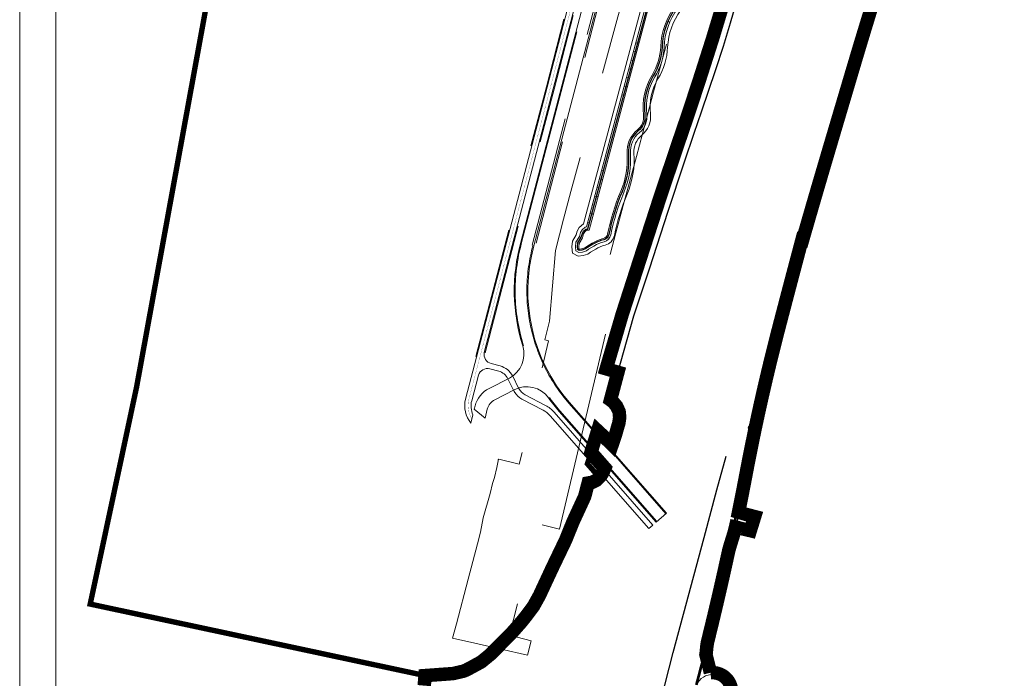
# Model space of a CAD drawing. Header units: metres. Extents: x 102313 to 104557, y 415820 to 422103.
# Tile 4 of 256: x 102629 to 103176, y 416600 to 416966. Entities that reach past the tile are written whole.
import ezdxf

# ---------------------------------------------------------------- set-up
doc = ezdxf.new("R2010")
doc.units = ezdxf.units.M
doc.header["$MEASUREMENT"] = 0
for name, pattern in [('DGN Style 2', [121.043411, 72.626047, -48.417365]), ('DGN Style 3', [169.460776, 121.043411, -48.417365]), ('KG-GV', [42, 12, -6, 0, -6, 12, -6]), ('VW-1-3_STREEP', [40, 10, -30])]:
    doc.linetypes.add(name, pattern=pattern)
for name, color, linetype, lineweight in [('00--Markering', 4, 'DGN Style 2', 0), ('00-Beschermingszone binnenzijde', 41, 'Continuous', 0), ('00-Exploitatie-BPGrens', 7, 'Continuous', 40), ('00-Fietspad', 6, 'Continuous', 0), ('00-kader-2', 2, 'Continuous', 0), ('00-Rijweg', 2, 'Continuous', 0), ('00-Taludlijn', 3, 'DGN Style 2', 0), ('N-WE-GW-GRONDWERKLIJN-G', 90, 'Continuous', 53), ('N-WE-GW-TALUDARCERING-G', 90, 'Continuous', 13), ('N-WE-GW-WATERGANG-G', 90, 'Continuous', 0), ('N-WE-GW-WATERGANG_WATERLIJN-G', 130, 'Continuous', 30), ('N-WE-KG-GRONDVERWERVING-G', 130, 'KG-GV', 30), ('N-WE-VH-KANTVERHARDING-GD', 6, 'Continuous', 30), ('N-WE-VW-MARKERING_LANGS_STREEP_13-G', 7, 'VW-1-3_STREEP', 0)]:
    doc.layers.add(name, color=color, linetype=linetype, lineweight=lineweight)
doc.layers.add('N-WE-KG-GRONDVERWERVING-G2', color=30, linetype='KG-GV', lineweight=30, plot=False)

msp = doc.modelspace()

# ---------------------------------------------------------------- linework, layer by layer
at = {"layer": '00--Markering'}
msp.add_line((102913.669, 416840.84), (103256.928, 418152.187), dxfattribs=at)
at = {"layer": '00--Markering', "linetype": 'DGN Style 3'}
msp.add_line((102907.864, 416842.36), (103072.684, 417472.018), dxfattribs=at)
at = {"layer": '00-Beschermingszone binnenzijde', "linetype": 'DGN Style 3', "flags": 128}
msp.add_lwpolyline([(102869.526, 416622.546), (102871.762, 416630.43), (102878.111, 416655.387), (102883.303, 416674.925), (102884.995, 416681.506), (102886.506, 416689.31), (102890.425, 416702.981), (102891.752, 416708.372), (102892.869, 416711.85), (102894.174, 416717.353), (102894.758, 416721.073), (102894.901, 416721.52), (102895.198, 416721.969), (102906.565, 416719.27), (102922.837, 416787.795), (102920.82, 416788.274), (102923.428, 416798.654), (102926.723, 416837.88), (102931.207, 416855.333), (102935.266, 416870.641), (102942.715, 416897.883), (102947.684, 416916.685), (102952.14, 416933.873), (102961.345, 416967.795), (102965.37, 416982.309), (102970.093, 416999.739), (102971.276, 417004.105), (102973.012, 417010.265), (102978.413, 417030.865), (102979.186, 417034.966), (102980.378, 417039.77), (102984.125, 417053.775), (102994.853, 417094.596), (102999.9, 417113.516), (103000.965, 417117.406), (103005.797, 417135.078), (103012.621, 417161.187), (103023.478, 417202.203), (103028.836, 417223.381), (103037.951, 417258.123), (103045.746, 417287.483), (103048.604, 417297.356), (103053.198, 417315.189), (103064.385, 417357.639), (103068.788, 417374.88), (103075.547, 417401.001), (103079.193, 417414.907), (103081.959, 417425.468), (103083.512, 417431.756), (103083.839, 417433.433), (103084.487, 417437.628), (103084.32, 417438.964), (103087.267, 417444.881), (103089.234, 417453.663), (103099.681, 417497.087), (103099.902, 417497.706), (103101.105, 417500), (103105.895, 417509.139), (103107.988, 417529.287), (103107.901, 417529.496), (103115.796, 417558.015), (103120.05, 417572.924), (103122.072, 417581.287), (103123.794, 417588.543), (103133.088, 417586.25), (103152.868, 417581.128), (103151.246, 417574.297), (103149.066, 417565.28), (103144.677, 417549.897), (103137.656, 417524.534), (103135.139, 417500.312), (103128.066, 417486.817), (103118.457, 417446.875), (103115.745, 417434.768), (103113.797, 417430.856), (103113.397, 417428.268), (103112.814, 417425.281), (103111.034, 417418.072), (103108.212, 417407.297), (103104.578, 417393.438), (103097.843, 417367.411), (103093.424, 417350.105), (103082.228, 417307.624), (103077.544, 417289.442), (103074.656, 417279.462), (103066.958, 417250.467), (103057.888, 417215.896), (103052.521, 417194.686), (103041.634, 417153.555), (103034.779, 417127.328), (103029.901, 417109.49), (103028.862, 417105.691), (103023.853, 417086.917), (103013.123, 417046.086), (103009.43, 417032.282), (103008.509, 417028.568), (103007.698, 417024.271), (103001.961, 417002.392), (103000.193, 416996.115), (102999.049, 416991.893), (102994.303, 416974.377), (102990.276, 416959.858), (102981.137, 416926.18), (102976.707, 416909.088), (102971.686, 416890.094), (102964.234, 416862.84), (102960.234, 416847.756), (102956.406, 416832.857), (102954.578, 416811.092), (102958.957, 416810.052), (102928.822, 416683.15), (102916.769, 416686.013), (102915.708, 416682.312), (102914.276, 416674.914), (102912.328, 416667.337), (102907.146, 416647.836), (102901.131, 416624.194), (102913.215, 416621.029), (102911.154, 416613.16), (102911.151, 416613.161), (102881.861, 416619.725), (102869.526, 416622.546)], close=True, dxfattribs=at)
at = {"layer": '00-Exploitatie-BPGrens', "ltscale": 2, "const_width": 3, "flags": 128}
msp.add_lwpolyline([(103020.475, 416977.346), (103013.8, 416955.232), (103013.8, 416955.232), (103005.953, 416930.686), (102999.807, 416912.095), (102995.262, 416898.777), (102985.061, 416868.437), (102973.7, 416833.408), (102963.772, 416802.644), (102954.831, 416772.19), (102961.327, 416770.282), (102957.206, 416754.853), (102958.604, 416753.827), (102960.649, 416751.35), (102962.012, 416748.347), (102962.331, 416745.2), (102961.899, 416742.176), (102959.873, 416735.201), (102958.092, 416729.959), (102952.133, 416735.863), (102950.099, 416737.763), (102944.418, 416719.382), (102950.994, 416711.862), (102949.339, 416710.249), (102947.065, 416709.129), (102944.828, 416708.735), (102942.882, 416701.216), (102936.365, 416687.097), (102932.251, 416676.936), (102924.719, 416661.229), (102917.726, 416646.195), (102914.364, 416640.144), (102910.657, 416635.197), (102907.82, 416631.642), (102902.35, 416625.409), (102890.643, 416613.596), (102885.464, 416609.352), (102880.664, 416606.712), (102879.945, 416606.331), (102877.176, 416604.864), (102875.48, 416604.179), (102869.824, 416602.864), (102865.362, 416602.531), (102862.268, 416602.309), (102854.229, 416601.731), (102668.215, 416641.464), (102676.813, 416681.714), (102691.671, 416751.269), (102693.98, 416762.08), (102738.94, 417008)], dxfattribs=at)
at = {"layer": '00-Fietspad'}
for p, q in [((102895.897, 416773.772), (102890.941, 416775.07)), ((102880.128, 416754.44), (102883.844, 416768.65)), ((102890.234, 416772.154), (102895.136, 416770.87)), ((102906.182, 416761.52), (102902.966, 416768.014)), ((102921.134, 416751.88), (102909.859, 416757.762)), ((102907.955, 416755.387), (102919.746, 416749.221)), ((102879.706, 416741.958), (102880.836, 416746.66))]:
    msp.add_line(p, q, dxfattribs=at)
at = {"layer": '00-Fietspad', "flags": 128}
for points in [[(103236.741, 418115.841), (103243.562, 418141.167), (103239.018, 418137.753), (103219.73, 418066.136), (103197.727, 417982.128), (103138.115, 417754.724), (103106.887, 417635.595), (103090.422, 417572.604), (102939.722, 416996.674), (102922.067, 416928.651), (102876.742, 416755.326)], [(102887.137, 416781.242), (102925.454, 416927.769), (102943.109, 416995.791), (103068.175, 417473.754)], [(102900.277, 416766.682), (102903.397, 416760.384), (102903.494, 416760.189)], [(102923.668, 416746.136), (102926.484, 416742.916), (102978.52, 416683.415), (102980.777, 416685.392), (102925.927, 416748.111)]]:
    msp.add_lwpolyline(points, dxfattribs=at)
at = {"layer": '00-Fietspad', "extrusion": (0, 0, -1)}
for centre, radius, start, end in [((-102892.326, 416780.183), 5.297, 285.16218, 11.53464), ((-102888.921, 416766.97), 5.348, 18.31059, 104.22095), ((-102893.109, 416763.131), 8, 104.68256, 153.64665), ((-102913.799, 416765.294), 8.5, 332.17197, 333.64665), ((-102913.799, 416765.294), 8.5, 332.17197, 333.64665), ((-102913.799, 416765.294), 8.5, 314.55158, 332.17197), ((-102913.799, 416765.294), 8.5, 297.61483, 314.55158), ((-102891.254, 416751.531), 11.5, 334.94035, 14.65486), ((-102913.506, 416737.249), 13.5, 117.52807, 138.82905)]:
    msp.add_arc(centre, radius, start, end, dxfattribs=at)
at = {"layer": '00-Fietspad'}
for centre, radius, start, end in [((102893.109, 416763.131), 11, 28.00497, 75.31741), ((102893.109, 416763.131), 11, 26.35335, 28.00497), ((102893.109, 416763.131), 11, 26.35335, 28.00497), ((102913.734, 416765.23), 11.413, 206.21159, 212.38814), ((102913.734, 416765.23), 11.413, 212.38814, 239.58208), ((102891.254, 416751.531), 15, 165.34514, 219.65832), ((102913.506, 416737.249), 16.5, 41.17095, 62.46495)]:
    msp.add_arc(centre, radius, start, end, dxfattribs=at)
at = {"layer": '00-kader-2', "flags": 128}
for points in [[(104309.046, 418230.373), (102629.046, 418230.373), (102629.046, 415854.373), (104309.046, 415854.373), (104309.046, 418230.373)], [(104289.046, 418210.373), (102649.046, 418210.373), (102649.046, 415874.373), (104289.046, 415874.373), (104289.046, 418210.373)]]:
    msp.add_lwpolyline(points, close=True, dxfattribs=at)
at = {"layer": '00-Rijweg'}
for p, q in [((102907.381, 416842.486), (103072.287, 417472.474)), ((102914.636, 416840.587), (102959.971, 417013.778)), ((102901.039, 416767.044), (102889.831, 416761.265)), ((102892.967, 416755.007), (102903.711, 416760.545)), ((102882.015, 416751.556), (102881.581, 416749.757)), ((102951.319, 416734.259), (102934.444, 416753.383)), ((102881.581, 416749.757), (102887.612, 416744.732)), ((102887.612, 416744.732), (102888.798, 416749.829)), ((102928.773, 416748.475), (102947.389, 416727.194)), ((102988.347, 416692.024), (102951.319, 416734.259)), ((102947.389, 416727.194), (102982.595, 416686.985)), ((102982.595, 416686.985), (102988.347, 416692.024))]:
    msp.add_line(p, q, dxfattribs=at)
at = {"layer": '00-Rijweg', "linetype": 'DGN Style 3'}
for p, q in [((102950.944, 416733.929), (102934.069, 416753.052)), ((102929.149, 416748.804), (102947.765, 416727.523)), ((102987.971, 416691.695), (102950.943, 416733.93)), ((102947.765, 416727.523), (102982.972, 416687.315))]:
    msp.add_line(p, q, dxfattribs=at)
at = {"layer": '00-Rijweg'}
for centre, radius, start, end in [((103006.276, 416815.55), 102.498, 164.76407, 197.41878), ((102896.551, 416747.855), 15, 116.61474, 165.71582), ((103006.276, 416815.55), 102.498, 215.53825, 220.87433)]:
    msp.add_arc(centre, radius, start, end, dxfattribs=at)
at = {"layer": '00-Rijweg', "linetype": 'DGN Style 3'}
for start, end in [(164.76407, 197.41878), (215.53825, 220.87433)]:
    msp.add_arc((103006.276, 416815.55), 101.998, start, end, dxfattribs=at)
at = {"layer": '00-Rijweg', "linetype": 'DGN Style 3', "extrusion": (0, 0, -1)}
msp.add_arc((-103006.278, 416815.551), 95.5, 319.12591, 15.28001, dxfattribs=at)
at = {"layer": '00-Rijweg', "extrusion": (0, 0, -1)}
for centre, radius, start, end in [((-103006.278, 416815.551), 95, 319.12591, 15.28001), ((-102894.166, 416780.377), 15, 162.58122, 242.72991), ((-102910.665, 416747.255), 15, 62.37995, 144.46175), ((-102896.551, 416747.855), 8, 14.28418, 63.38526)]:
    msp.add_arc(centre, radius, start, end, dxfattribs=at)
at = {"layer": '00-Taludlijn'}
msp.add_line((102961.305, 417015.467), (102915.868, 416842.057), dxfattribs=at)
at = {"layer": '00-Taludlijn', "flags": 128}
for points in [[(103238.369, 418137.264), (103219.247, 418066.264), (103197.243, 417982.255), (103137.631, 417754.851), (103106.403, 417635.721), (103089.938, 417572.73), (102939.239, 416996.8), (102921.583, 416928.777), (102876.258, 416755.452)], [(102887.62, 416781.115), (102925.938, 416927.643), (102943.593, 416995.665), (103068.782, 417474.1)]]:
    msp.add_lwpolyline(points, dxfattribs=at)
at = {"layer": 'N-WE-GW-GRONDWERKLIJN-G', "flags": 128}
for points in [[(103062.984, 416844.11), (103064.364, 416848.904), (103065.747, 416853.696), (103067.132, 416858.486), (103068.521, 416863.275), (103069.913, 416868.062), (103070.483, 416870.02), (103071.309, 416872.847), (103072.709, 416877.631), (103074.113, 416882.415), (103075.521, 416887.2), (103076.933, 416891.985), (103078.347, 416896.771), (103079.764, 416901.558), (103081.182, 416906.345), (103082.602, 416911.134), (103084.023, 416915.924), (103084.849, 416918.709), (103085.444, 416920.716), (103086.864, 416925.508), (103088.283, 416930.296), (103089.701, 416935.081), (103091.121, 416939.861), (103092.544, 416944.636), (103093.971, 416949.405), (103095.403, 416954.169), (103095.852, 416955.658), (103096.842, 416958.928), (103098.29, 416963.689), (103099.745, 416968.453)], [(103005.043, 416596.606), (103006.316, 416601.47), (103007.573, 416606.339), (103008.817, 416611.211), (103009.036, 416612.193), (103009.209, 416613.187), (103009.346, 416614.189), (103009.46, 416615.197), (103009.561, 416616.209), (103009.661, 416617.22), (103009.773, 416618.228), (103009.907, 416619.231), (103010.075, 416620.224), (103010.29, 416621.207), (103011.489, 416626.087), (103012.675, 416630.971), (103013.846, 416635.858), (103015.002, 416640.748), (103016.144, 416645.642), (103017.272, 416650.539), (103018.385, 416655.44), (103019.484, 416660.344), (103020.569, 416665.251), (103021.639, 416670.161), (103022.026, 416671.791), (103022.468, 416673.41), (103022.948, 416675.02), (103023.451, 416676.626), (103023.961, 416678.231), (103024.461, 416679.838), (103024.935, 416681.451), (103025.367, 416683.073), (103025.742, 416684.707), (103026.755, 416689.633), (103027.753, 416694.561), (103028.737, 416699.492), (103029.706, 416704.426), (103030.661, 416709.363), (103031.527, 416713.91), (103031.6, 416714.297), (103031.775, 416715.22), (103032.533, 416719.17), (103033.486, 416724.039), (103034.458, 416728.905), (103035.449, 416733.766), (103036.46, 416738.623), (103037.491, 416743.477), (103038.54, 416748.326), (103039.609, 416753.17), (103040.698, 416758.011), (103041.806, 416762.847), (103042.933, 416767.679), (103044.079, 416772.506), (103045.245, 416777.328), (103046.43, 416782.146), (103047.634, 416786.959), (103048.858, 416791.767), (103049.976, 416796.094), (103050.101, 416796.574), (103051.362, 416801.407), (103052.625, 416806.239), (103053.891, 416811.071), (103055.159, 416815.902), (103056.431, 416820.732), (103057.704, 416825.561), (103058.981, 416830.39), (103060.26, 416835.218), (103060.316, 416835.428), (103061.542, 416840.045), (103062.699, 416844.392)]]:
    msp.add_lwpolyline(points, dxfattribs=at)
at = {"layer": 'N-WE-GW-TALUDARCERING-G', "ltscale": 5}
msp.add_line((102990.144, 416964.86), (102989.423, 416965.229), dxfattribs=at)
at = {"layer": 'N-WE-GW-TALUDARCERING-G', "flags": 128}
for points in [[(102969.927, 416948.577), (102971.719, 416948.118)], [(102971.218, 416953.408), (102971.984, 416953.211)], [(102968.636, 416943.748), (102969.504, 416943.516)], [(102967.345, 416938.916), (102969.136, 416938.454)], [(102966.054, 416934.085), (102966.993, 416933.844)], [(102964.763, 416929.254), (102966.555, 416928.795)], [(102963.473, 416924.427), (102964.513, 416924.148)], [(102951.02, 416877.823), (102952.812, 416877.363)], [(102952.353, 416882.643), (102953.077, 416882.457)], [(102949.729, 416872.993), (102950.597, 416872.761)], [(102948.438, 416868.162), (102950.23, 416867.699)], [(102947.147, 416863.331), (102948.086, 416863.089)], [(102945.892, 416858.491), (102947.649, 416858.04)], [(102944.566, 416853.672), (102945.607, 416853.394)]]:
    msp.add_lwpolyline(points, dxfattribs=at)
at = {"layer": 'N-WE-GW-WATERGANG-G', "flags": 128}
for points in [[(102996.197, 416971.37, 0.149659), (102988.958, 416950.951, -0.1265146), (102983.594, 416933.32, 0.1685538), (102979.381, 416913.84, -0.2577655), (102974.576, 416901.936, 0.2444988), (102970.263, 416891.973, -0.1189753), (102966.47, 416869.305, 0.0514734), (102959.354, 416846.286, -0.2897092), (102954.192, 416840.864, 0.0751951), (102949.045, 416838.712), (102946.166, 416836.963), (102944.711, 416835.961), (102941.995, 416835.083), (102939.293, 416834.8), (102936.166, 416836.4), (102935.679, 416839.905), (102936.078, 416843.144), (102938.124, 416846.551), (102938.691, 416848.654), (102939.879, 416850.732), (102942.257, 416852.779), (102977.287, 416983.867, -0.5684227)], [(102994.591, 416972.561, 0.149659), (102986.96, 416951.038, -0.1265146), (102981.886, 416934.36, 0.1685538), (102977.395, 416913.598, -0.2577655), (102973.315, 416903.488, 0.2444988), (102968.268, 416891.831, -0.1189753), (102964.63, 416870.088, 0.0514734), (102957.393, 416846.677, -0.2897092), (102953.705, 416842.804, 0.0751951), (102948.006, 416840.421), (102945.079, 416838.642), (102943.817, 416837.774), (102941.579, 416837.05), (102939.676, 416836.851), (102938.003, 416837.706), (102937.696, 416839.92), (102938.011, 416842.478), (102939.982, 416845.761), (102940.555, 416847.885), (102941.444, 416849.44), (102943.136, 416850.896), (102943.849, 416850.987), (102979.219, 416983.351, -0.5684227)], [(102993.104, 416973.663, 0.149659), (102985.111, 416951.119, -0.1265146), (102980.306, 416935.323, 0.1685538), (102975.559, 416913.375, -0.2577655), (102972.148, 416904.923, 0.2444988), (102966.423, 416891.7, -0.1189753), (102962.928, 416870.813, 0.0514734), (102955.579, 416847.039, -0.2897092), (102953.255, 416844.598, 0.0751951), (102947.045, 416842.002), (102944.073, 416840.196), (102942.991, 416839.451), (102941.194, 416838.87), (102940.029, 416838.748), (102939.703, 416838.915), (102939.561, 416839.935), (102939.799, 416841.862), (102941.701, 416845.03), (102942.279, 416847.174), (102942.892, 416848.246), (102943.922, 416849.132), (102945.316, 416849.31), (102981.006, 416982.873, -0.5684227)], [(103023.035, 416595.713, 0.6886999), (103005.043, 416596.606)]]:
    msp.add_lwpolyline(points, format="xyb", dxfattribs=at)
msp.add_lwpolyline([(103036.986, 416689.112), (103032.034, 416690.402), (103027.197, 416691.818), (103025.889, 416685.424), (103035.163, 416683.22)], dxfattribs=at)
at = {"layer": 'N-WE-GW-WATERGANG_WATERLIJN-G', "ltscale": 5, "flags": 128}
msp.add_lwpolyline([(102993.707, 416973.216, 0.149659), (102985.861, 416951.086, -0.1265146), (102980.947, 416934.933, 0.1685538), (102976.303, 416913.466, -0.2577655), (102972.621, 416904.341, 0.2444988), (102967.171, 416891.753, -0.1189753), (102963.618, 416870.519, 0.0514734), (102956.314, 416846.892, -0.2897092), (102953.438, 416843.871, 0.0751951), (102947.435, 416841.361), (102944.481, 416839.566), (102943.326, 416838.771), (102941.35, 416838.132), (102939.886, 416837.979), (102939.014, 416838.425), (102938.805, 416839.929), (102939.074, 416842.112), (102941.004, 416845.326), (102941.58, 416847.462), (102942.305, 416848.73), (102943.603, 416849.847), (102944.721, 416849.99), (102980.281, 416983.067, -0.5684227)], format="xyb", dxfattribs=at)
at = {"layer": 'N-WE-GW-WATERGANG_WATERLIJN-G', "flags": 128}
msp.add_lwpolyline([(103036.334, 416687.548), (103028.014, 416689.996), (103027.57, 416687.781), (103035.522, 416685.332)], dxfattribs=at)
at = {"layer": 'N-WE-KG-GRONDVERWERVING-G', "linetype": 'Continuous', "lineweight": 0, "ltscale": 5, "const_width": 7.5, "flags": 128}
msp.add_lwpolyline([(103020.475, 416977.346), (103013.8, 416955.232), (103013.8, 416955.232), (103005.953, 416930.686), (102999.807, 416912.095), (102995.262, 416898.777), (102985.061, 416868.437), (102973.7, 416833.408), (102963.772, 416802.644), (102954.831, 416772.19), (102961.327, 416770.282), (102957.206, 416754.853), (102958.604, 416753.827), (102960.649, 416751.35), (102962.012, 416748.347), (102962.331, 416745.2), (102961.899, 416742.176), (102959.873, 416735.201), (102958.092, 416729.959), (102952.133, 416735.863), (102950.099, 416737.763), (102946.419, 416725.856), (102948.62, 416723.382), (102954.118, 416717.111), (102953.026, 416714.626), (102951.75, 416712.598), (102949.339, 416710.249), (102947.065, 416709.129), (102944.828, 416708.735), (102942.882, 416701.216), (102936.365, 416687.097), (102932.251, 416676.936), (102924.719, 416661.229), (102917.726, 416646.195), (102914.364, 416640.144), (102910.657, 416635.197), (102907.82, 416631.642), (102902.35, 416625.409), (102890.643, 416613.596), (102885.464, 416609.352), (102880.664, 416606.712), (102879.945, 416606.331), (102877.176, 416604.864), (102875.48, 416604.179), (102869.824, 416602.864), (102865.362, 416602.531), (102862.268, 416602.309), (102854.229, 416601.731), (102853.76, 416596.156)], dxfattribs=at)
msp.add_lwpolyline([(103024.416, 416594.132, 0.4064014), (103012.745, 416603.307), (103010.239, 416613.337), (103010.339, 416614.065), (103010.454, 416615.092), (103010.556, 416616.109), (103010.656, 416617.115), (103010.765, 416618.107), (103010.896, 416619.081), (103011.057, 416620.034), (103011.264, 416620.981), (103012.461, 416625.85), (103013.647, 416630.736), (103014.818, 416635.626), (103015.976, 416640.519), (103017.119, 416645.416), (103018.247, 416650.316), (103019.361, 416655.22), (103020.461, 416660.126), (103021.546, 416665.036), (103022.614, 416669.939), (103022.995, 416671.544), (103023.429, 416673.135), (103023.905, 416674.728), (103024.405, 416676.325), (103024.915, 416677.931), (103025.418, 416679.549), (103025.898, 416681.181), (103026.338, 416682.833), (103026.655, 416684.214), (103034.866, 416682.263), (103037.282, 416690.069), (103032.301, 416691.366), (103028.36, 416692.52), (103028.733, 416694.364), (103029.718, 416699.298), (103030.688, 416704.235), (103031.643, 416709.174), (103032.51, 416713.724), (103032.583, 416714.111), (103032.758, 416715.032), (103033.515, 416718.98), (103034.467, 416723.845), (103035.438, 416728.707), (103036.429, 416733.564), (103037.439, 416738.418), (103038.468, 416743.267), (103039.517, 416748.112), (103040.585, 416752.953), (103041.673, 416757.79), (103042.78, 416762.622), (103043.906, 416767.45), (103045.052, 416772.273), (103046.216, 416777.092), (103047.401, 416781.905), (103048.604, 416786.715), (103049.827, 416791.519), (103050.944, 416795.843), (103051.069, 416796.322), (103052.329, 416801.154), (103053.593, 416805.986), (103054.858, 416810.817), (103056.127, 416815.648), (103057.398, 416820.477), (103058.671, 416825.306), (103059.948, 416830.134), (103061.227, 416834.962), (103061.283, 416835.172), (103062.509, 416839.789), (103063.609, 416843.923), (103063.945, 416843.833), (103065.325, 416848.627), (103066.707, 416853.418), (103068.093, 416858.208), (103069.481, 416862.996), (103070.873, 416867.783), (103071.444, 416869.74), (103072.269, 416872.567), (103073.669, 416877.35), (103075.073, 416882.134), (103076.481, 416886.918), (103077.892, 416891.702), (103079.306, 416896.488), (103080.723, 416901.274), (103082.141, 416906.061), (103083.561, 416910.85), (103084.981, 416915.639), (103085.808, 416918.425), (103086.403, 416920.432), (103087.823, 416925.224), (103089.241, 416930.012), (103090.66, 416934.796), (103092.08, 416939.576), (103093.502, 416944.35), (103094.929, 416949.118), (103096.36, 416953.881), (103096.81, 416955.37), (103097.799, 416958.638), (103099.246, 416963.397), (103100.702, 416968.16), (103102.163, 416972.927)], format="xyb", dxfattribs=at)
at = {"layer": 'N-WE-KG-GRONDVERWERVING-G2', "linetype": 'Continuous', "flags": 128}
msp.add_lwpolyline([(103028.289, 416980.439), (103023.673, 416964.2), (103019.719, 416951.283), (103015.508, 416938.392), (103007.623, 416914.722), (103003.486, 416902.956), (102998.219, 416886.965), (102988.918, 416858.949), (102978.832, 416828.068), (102970.059, 416801.457), (102962.603, 416775.058), (102961.327, 416770.282)], dxfattribs=at)
at = {"layer": 'N-WE-VH-KANTVERHARDING-GD', "flags": 128}
msp.add_lwpolyline([(103033.72, 416739.199), (103037.043, 416738.505), (103037.417, 416740.386), (103036.274, 416740.684), (103035.996, 416739.621), (103033.916, 416740.124), (103033.72, 416739.199)], close=True, dxfattribs=at)
msp.add_lwpolyline([(102948.424, 416441.358), (102965.433, 416510.199), (102978.372, 416560.933), (102992.022, 416614.586), (103009.29, 416678.455), (103016.331, 416704.938), (103021.443, 416723.723)], dxfattribs=at)
at = {"layer": 'N-WE-VW-MARKERING_LANGS_STREEP_13-G', "ltscale": 0.1, "const_width": 0.1, "flags": 128}
for points in [[(102941.416, 416996.233), (102923.761, 416928.21)], [(102923.761, 416928.21), (102878.435, 416754.883)]]:
    msp.add_lwpolyline(points, dxfattribs=at)
at = {"layer": 'N-WE-VW-MARKERING_LANGS_STREEP_13-G', "ltscale": 0.1, "const_width": 0.1}
msp.add_lwpolyline([(102878.435, 416754.883, 0.2037949), (102880.271, 416744.309)], format="xyb", dxfattribs=at)

doc.saveas('drawing.dxf')
